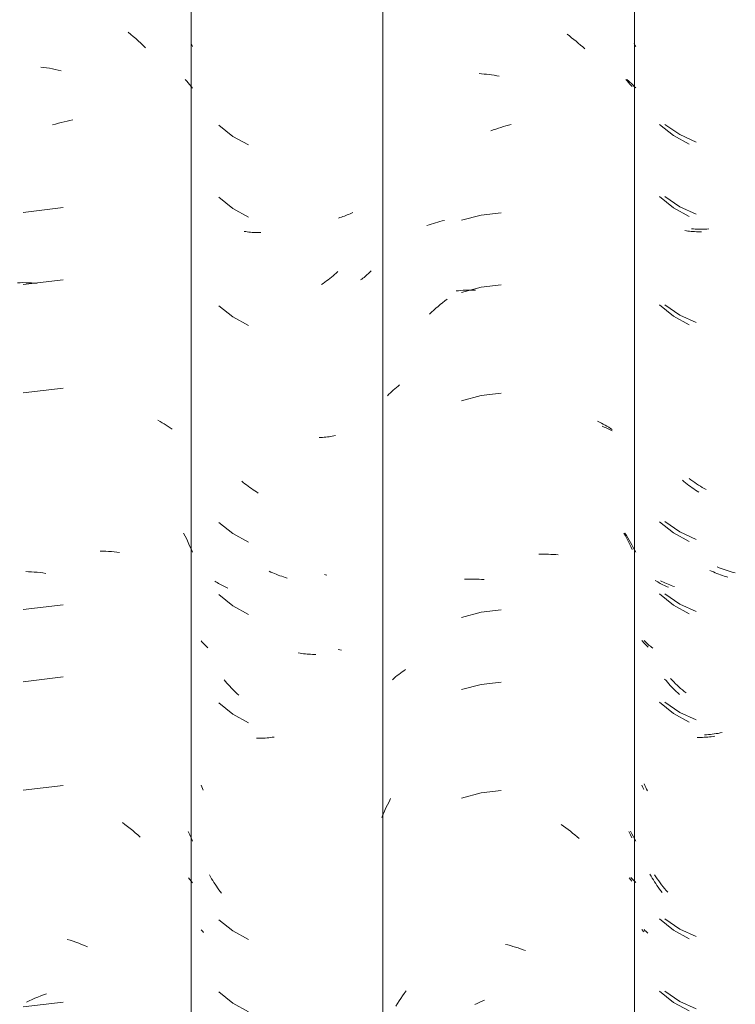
# Model space of a CAD drawing. Header units: metres. Extents: x -27.3 to 21, y -0.3 to 10.3.
# Tile 159 of 237: x 13.621 to 13.919, y 3.462 to 3.873. Entities that reach past the tile are written whole.
import ezdxf

# ---------------------------------------------------------------- set-up
doc = ezdxf.new("R2010")
doc.units = ezdxf.units.M
doc.layers.add('A-GLAZ-CWMG', color=7, linetype='Continuous', lineweight=5)

# ---------------------------------------------------------------- blocks, each defined once
blk = doc.blocks.new('FP_277-FACHADA 03')
at = {"layer": 'A-GLAZ-CWMG', "color": 9, "true_color": 0xc0c0c0}
for p, q in [((19.09768, 3.82924), (19.10387, 3.82498)), ((19.10387, 3.82498), (19.11072, 3.82187)), ((19.09768, 3.7991), (19.10387, 3.79484)), ((19.10387, 3.79484), (19.11072, 3.79173)), ((19.10957, 3.78561), (19.1088, 3.78568)), ((19.11036, 3.78556), (19.10957, 3.78561)), ((19.11115, 3.78552), (19.11036, 3.78556)), ((19.11194, 3.7855), (19.11115, 3.78552)), ((19.11274, 3.78549), (19.11194, 3.7855)), ((19.11355, 3.7855), (19.11274, 3.78549)), ((19.11436, 3.78553), (19.11355, 3.7855)), ((19.11517, 3.78557), (19.11436, 3.78553)), ((19.11599, 3.78563), (19.11517, 3.78557)), ((19.09768, 3.75388), (19.10387, 3.74962)), ((19.10387, 3.74962), (19.11072, 3.74651)), ((19.10854, 3.68086), (19.10777, 3.68143)), ((19.10932, 3.68031), (19.10854, 3.68086)), ((19.1101, 3.67977), (19.10932, 3.68031)), ((19.11089, 3.67925), (19.1101, 3.67977)), ((19.11168, 3.67874), (19.11089, 3.67925)), ((19.11248, 3.67825), (19.11168, 3.67874)), ((19.11328, 3.67778), (19.11248, 3.67825)), ((19.11409, 3.67732), (19.11328, 3.67778)), ((19.1149, 3.67688), (19.11409, 3.67732)), ((19.09768, 3.66346), (19.10387, 3.65919)), ((19.10387, 3.65919), (19.11072, 3.65608)), ((19.12036, 3.64421), (19.11953, 3.64454)), ((19.1212, 3.64389), (19.12036, 3.64421)), ((19.12204, 3.64358), (19.1212, 3.64389)), ((19.12287, 3.6433), (19.12204, 3.64358)), ((19.12371, 3.64302), (19.12287, 3.6433)), ((19.12455, 3.64277), (19.12371, 3.64302)), ((19.12539, 3.64253), (19.12455, 3.64277)), ((19.12623, 3.64231), (19.12539, 3.64253)), ((19.12706, 3.6421), (19.12623, 3.64231)), ((19.09643, 3.6385), (19.09581, 3.63882)), ((19.09706, 3.63819), (19.09643, 3.6385)), ((19.09769, 3.63789), (19.09706, 3.63819)), ((19.09834, 3.6376), (19.09769, 3.63789)), ((19.099, 3.63733), (19.09834, 3.6376)), ((19.09967, 3.63707), (19.099, 3.63733)), ((19.10035, 3.63682), (19.09967, 3.63707)), ((19.10104, 3.63658), (19.10035, 3.63682)), ((19.10173, 3.63636), (19.10104, 3.63658)), ((19.09768, 3.63331), (19.10387, 3.62905)), ((19.10387, 3.62905), (19.11072, 3.62594)), ((19.08938, 3.61343), (19.08897, 3.61385)), ((19.0898, 3.61302), (19.08938, 3.61343)), ((19.09024, 3.61262), (19.0898, 3.61302)), ((19.09068, 3.61222), (19.09024, 3.61262)), ((19.09114, 3.61183), (19.09068, 3.61222)), ((19.09161, 3.61145), (19.09114, 3.61183)), ((19.09209, 3.61108), (19.09161, 3.61145)), ((19.09258, 3.61071), (19.09209, 3.61108)), ((19.10069, 3.59725), (19.10001, 3.59797)), ((19.10138, 3.59655), (19.10069, 3.59725)), ((19.10209, 3.59585), (19.10138, 3.59655)), ((19.1028, 3.59518), (19.10209, 3.59585)), ((19.10352, 3.59451), (19.1028, 3.59518)), ((19.10424, 3.59386), (19.10352, 3.59451)), ((19.10498, 3.59322), (19.10424, 3.59386)), ((19.10572, 3.5926), (19.10498, 3.59322)), ((19.10648, 3.59199), (19.10572, 3.5926)), ((19.09768, 3.5881), (19.10387, 3.58384)), ((19.10387, 3.58384), (19.11072, 3.58073)), ((19.11581, 3.57461), (19.115, 3.57456)), ((19.11664, 3.57468), (19.11581, 3.57461)), ((19.11746, 3.57477), (19.11664, 3.57468)), ((19.11829, 3.57487), (19.11746, 3.57477)), ((19.11912, 3.57499), (19.11829, 3.57487)), ((19.11995, 3.57512), (19.11912, 3.57499)), ((19.12078, 3.57527), (19.11995, 3.57512)), ((19.12162, 3.57544), (19.12078, 3.57527)), ((19.115, 3.57456), (19.11418, 3.57452)), ((19.08932, 3.55331), (19.08897, 3.55404)), ((19.08968, 3.55259), (19.08932, 3.55331)), ((19.09004, 3.55187), (19.08968, 3.55259)), ((19.09042, 3.55115), (19.09004, 3.55187)), ((19.09393, 3.51519), (19.09336, 3.51604)), ((19.0945, 3.51435), (19.09393, 3.51519)), ((19.09509, 3.51352), (19.0945, 3.51435)), ((19.09569, 3.5127), (19.09509, 3.51352)), ((19.09631, 3.5119), (19.09569, 3.5127)), ((19.09693, 3.5111), (19.09631, 3.5119)), ((19.09757, 3.51032), (19.09693, 3.5111)), ((19.09821, 3.50955), (19.09757, 3.51032)), ((19.09887, 3.5088), (19.09821, 3.50955)), ((19.09768, 3.49767), (19.10387, 3.49341)), ((19.08935, 3.49289), (19.08897, 3.49328)), ((19.08974, 3.49251), (19.08935, 3.49289)), ((19.09014, 3.49213), (19.08974, 3.49251)), ((19.10387, 3.49341), (19.11072, 3.4903)), ((19.09055, 3.49176), (19.09014, 3.49213)), ((19.09768, 3.46753), (19.10387, 3.46327)), ((19.10387, 3.46327), (19.11072, 3.46016))]:
    blk.add_line(p, q, dxfattribs=at)
blk = doc.blocks.new('FP_278-FACHADA 03')
at = {"layer": 'A-GLAZ-CWMG', "color": 9, "true_color": 0xc0c0c0}
for p, q in [((19.08482, 3.86299), (19.08515, 3.86233)), ((19.08515, 3.86233), (19.08548, 3.86167)), ((19.08179, 3.84797), (19.08245, 3.84742)), ((19.08245, 3.84742), (19.08309, 3.84686)), ((19.08309, 3.84686), (19.08371, 3.84628)), ((19.08371, 3.84628), (19.08432, 3.84569)), ((19.08432, 3.84569), (19.08491, 3.84509)), ((19.08491, 3.84509), (19.08548, 3.84448)), ((19.07145, 3.70329), (19.0723, 3.70294)), ((19.0723, 3.70294), (19.07314, 3.70257)), ((19.07314, 3.70257), (19.07397, 3.70219)), ((19.07397, 3.70219), (19.07478, 3.70179)), ((19.07478, 3.70179), (19.07559, 3.70138)), ((19.08099, 3.65866), (19.0816, 3.6577)), ((19.0816, 3.6577), (19.08219, 3.65672)), ((19.08219, 3.65672), (19.08277, 3.65574)), ((19.08277, 3.65574), (19.08334, 3.65475)), ((19.08334, 3.65475), (19.0839, 3.65374)), ((19.0839, 3.65374), (19.08444, 3.65273)), ((19.08444, 3.65273), (19.08497, 3.65171)), ((19.08497, 3.65171), (19.08548, 3.65067)), ((19.08328, 3.53429), (19.08385, 3.53326)), ((19.08385, 3.53326), (19.08441, 3.53222)), ((19.08441, 3.53222), (19.08495, 3.53116)), ((19.08495, 3.53116), (19.08548, 3.5301)), ((19.08343, 3.51497), (19.08396, 3.51447)), ((19.08396, 3.51447), (19.08448, 3.51396)), ((19.08448, 3.51396), (19.08499, 3.51344)), ((19.08499, 3.51344), (19.08548, 3.51291))]:
    blk.add_line(p, q, dxfattribs=at)
blk = doc.blocks.new('FP_279-FACHADA 03')
at = {"layer": 'A-GLAZ-CWMG', "color": 9, "true_color": 0xc0c0c0}
for p, q in [((18.95606, 3.64132), (18.95557, 3.64146)), ((18.95655, 3.64119), (18.95606, 3.64132)), ((18.96198, 3.60997), (18.96123, 3.61008)), ((18.96272, 3.60987), (18.96198, 3.60997))]:
    blk.add_line(p, q, dxfattribs=at)
blk = doc.blocks.new('Rectangular Mullion - Telha Fibrocimento - Ondulada-V266-FACHADA 03')
at = {"layer": 'A-GLAZ-CWMG'}
blk.add_line((19.08499, 4.13466), (19.08499, 2.77941), dxfattribs=at)
for name in ['FP_277-FACHADA 03', 'FP_278-FACHADA 03', 'FP_279-FACHADA 03']:
    blk.add_blockref(name, (0, 0), dxfattribs=at)
blk = doc.blocks.new('FP_285-FACHADA 03')
at = {"layer": 'A-GLAZ-CWMG', "color": 9, "true_color": 0xc0c0c0}
for p, q in [((19.0954, 3.82924), (19.10121, 3.82455)), ((19.10121, 3.82455), (19.1078, 3.82099)), ((19.0954, 3.79909), (19.10121, 3.7944)), ((19.10121, 3.7944), (19.1078, 3.79085)), ((19.10662, 3.78482), (19.10594, 3.78493)), ((19.1073, 3.78472), (19.10662, 3.78482)), ((19.10799, 3.78464), (19.1073, 3.78472)), ((19.10868, 3.78457), (19.10799, 3.78464)), ((19.10938, 3.78452), (19.10868, 3.78457)), ((19.11009, 3.78447), (19.10938, 3.78452)), ((19.1108, 3.78444), (19.11009, 3.78447)), ((19.11151, 3.78442), (19.1108, 3.78444)), ((19.11223, 3.78442), (19.11151, 3.78442)), ((19.11295, 3.78443), (19.11223, 3.78442)), ((19.0954, 3.75388), (19.10121, 3.74919)), ((19.10121, 3.74919), (19.1078, 3.74563)), ((19.10562, 3.68018), (19.10495, 3.68073)), ((19.10629, 3.67964), (19.10562, 3.68018)), ((19.10697, 3.6791), (19.10629, 3.67964)), ((19.10766, 3.67859), (19.10697, 3.6791)), ((19.10835, 3.67808), (19.10766, 3.67859)), ((19.10905, 3.67759), (19.10835, 3.67808)), ((19.10975, 3.67711), (19.10905, 3.67759)), ((19.11046, 3.67664), (19.10975, 3.67711)), ((19.11117, 3.67618), (19.11046, 3.67664)), ((19.11188, 3.67574), (19.11117, 3.67618)), ((19.0954, 3.66345), (19.10121, 3.65876)), ((19.10121, 3.65876), (19.1078, 3.65521)), ((19.11717, 3.6428), (19.11643, 3.64314)), ((19.11792, 3.64246), (19.11717, 3.6428)), ((19.11866, 3.64215), (19.11792, 3.64246)), ((19.11941, 3.64184), (19.11866, 3.64215)), ((19.12015, 3.64155), (19.11941, 3.64184)), ((19.1209, 3.64127), (19.12015, 3.64155)), ((19.12165, 3.64101), (19.1209, 3.64127)), ((19.1224, 3.64076), (19.12165, 3.64101)), ((19.12315, 3.64052), (19.1224, 3.64076)), ((19.12391, 3.6403), (19.12315, 3.64052)), ((19.09418, 3.63862), (19.09367, 3.63895)), ((19.0947, 3.6383), (19.09418, 3.63862)), ((19.09523, 3.63798), (19.0947, 3.6383)), ((19.09576, 3.63768), (19.09523, 3.63798)), ((19.09631, 3.63739), (19.09576, 3.63768)), ((19.09687, 3.6371), (19.09631, 3.63739)), ((19.09744, 3.63683), (19.09687, 3.6371)), ((19.09801, 3.63657), (19.09744, 3.63683)), ((19.09859, 3.63632), (19.09801, 3.63657)), ((19.09919, 3.63607), (19.09859, 3.63632)), ((19.0954, 3.63331), (19.10121, 3.62862)), ((19.10121, 3.62862), (19.1078, 3.62506)), ((19.08841, 3.61347), (19.08807, 3.61389)), ((19.08877, 3.61305), (19.08841, 3.61347)), ((19.08915, 3.61265), (19.08877, 3.61305)), ((19.08953, 3.61224), (19.08915, 3.61265)), ((19.08992, 3.61185), (19.08953, 3.61224)), ((19.09033, 3.61146), (19.08992, 3.61185)), ((19.09074, 3.61108), (19.09033, 3.61146)), ((19.09814, 3.59711), (19.09756, 3.5978)), ((19.09873, 3.59643), (19.09814, 3.59711)), ((19.09932, 3.59576), (19.09873, 3.59643)), ((19.09992, 3.5951), (19.09932, 3.59576)), ((19.10054, 3.59446), (19.09992, 3.5951)), ((19.10115, 3.59382), (19.10054, 3.59446)), ((19.10178, 3.59319), (19.10115, 3.59382)), ((19.10242, 3.59258), (19.10178, 3.59319)), ((19.10306, 3.59198), (19.10242, 3.59258)), ((19.10371, 3.59139), (19.10306, 3.59198)), ((19.0954, 3.58809), (19.10121, 3.5834)), ((19.10121, 3.5834), (19.1078, 3.57985)), ((19.1119, 3.57342), (19.11118, 3.57343)), ((19.11262, 3.57342), (19.1119, 3.57342)), ((19.11334, 3.57344), (19.11262, 3.57342)), ((19.11407, 3.57347), (19.11334, 3.57344)), ((19.1148, 3.57351), (19.11407, 3.57347)), ((19.11553, 3.57357), (19.1148, 3.57351)), ((19.11627, 3.57363), (19.11553, 3.57357)), ((19.11701, 3.57372), (19.11627, 3.57363)), ((19.11775, 3.57381), (19.11701, 3.57372)), ((19.11849, 3.57392), (19.11775, 3.57381)), ((19.08844, 3.55258), (19.08807, 3.55349)), ((19.08883, 3.55169), (19.08844, 3.55258)), ((19.0919, 3.51554), (19.09144, 3.51635)), ((19.09237, 3.51475), (19.0919, 3.51554)), ((19.09285, 3.51396), (19.09237, 3.51475)), ((19.09334, 3.51318), (19.09285, 3.51396)), ((19.09384, 3.51241), (19.09334, 3.51318)), ((19.09435, 3.51165), (19.09384, 3.51241)), ((19.09487, 3.5109), (19.09435, 3.51165)), ((19.09541, 3.51016), (19.09487, 3.5109)), ((19.09595, 3.50943), (19.09541, 3.51016)), ((19.0965, 3.50871), (19.09595, 3.50943)), ((19.0954, 3.49767), (19.10121, 3.49298)), ((19.08835, 3.49297), (19.08807, 3.49332)), ((19.08865, 3.49262), (19.08835, 3.49297)), ((19.08895, 3.49228), (19.08865, 3.49262)), ((19.10121, 3.49298), (19.1078, 3.48942)), ((19.0954, 3.46752), (19.10121, 3.46283)), ((19.10121, 3.46283), (19.1078, 3.45928))]:
    blk.add_line(p, q, dxfattribs=at)
blk = doc.blocks.new('FP_286-FACHADA 03')
at = {"layer": 'A-GLAZ-CWMG', "color": 9, "true_color": 0xc0c0c0}
for p, q in [((19.05682, 3.86687), (19.05778, 3.86615)), ((19.05778, 3.86615), (19.05873, 3.86542)), ((19.05873, 3.86542), (19.05967, 3.86468)), ((19.05967, 3.86468), (19.0606, 3.86392)), ((19.0606, 3.86392), (19.06153, 3.86314)), ((19.06153, 3.86314), (19.06244, 3.86234)), ((19.06244, 3.86234), (19.06335, 3.86153)), ((19.06335, 3.86153), (19.06424, 3.86071)), ((19.02012, 3.85041), (19.02116, 3.85034)), ((19.02116, 3.85034), (19.0222, 3.85026)), ((19.0222, 3.85026), (19.02324, 3.85015)), ((19.02324, 3.85015), (19.02429, 3.85003)), ((19.02429, 3.85003), (19.02534, 3.84988)), ((19.02534, 3.84988), (19.02639, 3.84972)), ((19.02639, 3.84972), (19.02745, 3.84954)), ((19.02745, 3.84954), (19.0285, 3.84935)), ((19.0813, 3.84793), (19.08186, 3.84736)), ((19.08186, 3.84736), (19.08241, 3.84678)), ((19.08241, 3.84678), (19.08294, 3.84619)), ((19.08294, 3.84619), (19.08345, 3.84559)), ((19.08345, 3.84559), (19.08396, 3.84499)), ((19.02499, 3.82656), (19.02604, 3.82695)), ((19.02604, 3.82695), (19.02709, 3.82731)), ((19.02709, 3.82731), (19.02815, 3.82766)), ((19.02815, 3.82766), (19.0292, 3.82799)), ((19.0292, 3.82799), (19.03026, 3.8283)), ((19.03026, 3.8283), (19.03132, 3.82859)), ((19.03132, 3.82859), (19.03238, 3.82886)), ((19.03238, 3.82886), (19.03344, 3.82912)), ((19.02938, 3.79238), (19.02098, 3.79141)), ((19.00192, 3.78821), (19.00284, 3.78846)), ((19.00284, 3.78846), (19.00376, 3.7887)), ((19.00376, 3.7887), (19.0047, 3.78892)), ((19.0047, 3.78892), (19.00564, 3.78912)), ((19.02098, 3.79141), (19.0128, 3.78928)), ((18.99835, 3.78705), (18.99922, 3.78736)), ((18.99922, 3.78736), (19.00011, 3.78766)), ((19.00011, 3.78766), (19.00101, 3.78794)), ((19.00101, 3.78794), (19.00192, 3.78821)), ((19.01048, 3.75974), (19.01147, 3.75984)), ((19.01147, 3.75984), (19.01246, 3.75992)), ((19.01246, 3.75992), (19.01346, 3.75999)), ((19.02098, 3.76127), (19.0128, 3.75914)), ((19.01346, 3.75999), (19.01447, 3.76004)), ((19.01447, 3.76004), (19.01549, 3.76007)), ((19.01549, 3.76007), (19.0165, 3.76008)), ((19.0165, 3.76008), (19.01753, 3.76008)), ((19.01753, 3.76008), (19.01856, 3.76005)), ((19.02938, 3.76224), (19.02098, 3.76127)), ((19.00487, 3.75483), (19.00582, 3.75557)), ((19.00582, 3.75557), (19.00677, 3.75629)), ((19.00028, 3.75089), (19.00118, 3.75171)), ((19.00118, 3.75171), (19.00209, 3.75251)), ((19.00209, 3.75251), (19.00301, 3.7533)), ((19.00301, 3.7533), (19.00393, 3.75407)), ((19.00393, 3.75407), (19.00487, 3.75483)), ((18.99939, 3.75006), (19.00028, 3.75089)), ((18.98367, 3.71782), (18.98429, 3.71839)), ((18.98429, 3.71839), (18.98493, 3.71895)), ((18.98493, 3.71895), (18.98559, 3.71951)), ((18.98559, 3.71951), (18.98626, 3.72005)), ((18.98626, 3.72005), (18.98694, 3.72058)), ((18.98188, 3.71603), (18.98246, 3.71663)), ((18.98246, 3.71663), (18.98306, 3.71723)), ((18.98306, 3.71723), (18.98367, 3.71782)), ((19.02098, 3.71606), (19.0128, 3.71392)), ((19.02938, 3.71702), (19.02098, 3.71606)), ((19.06954, 3.70541), (19.07035, 3.70501)), ((19.07035, 3.70501), (19.07116, 3.7046)), ((19.07116, 3.7046), (19.07195, 3.70418)), ((19.07195, 3.70418), (19.07273, 3.70374)), ((19.07273, 3.70374), (19.0735, 3.70329)), ((19.0735, 3.70329), (19.07425, 3.70282)), ((19.07425, 3.70282), (19.07499, 3.70235)), ((19.07499, 3.70235), (19.07572, 3.70186)), ((19.08059, 3.65868), (19.08119, 3.65757)), ((19.08119, 3.65757), (19.08177, 3.65645)), ((19.08177, 3.65645), (19.08233, 3.65532)), ((19.08233, 3.65532), (19.08288, 3.65419)), ((19.08288, 3.65419), (19.08342, 3.65304)), ((19.08342, 3.65304), (19.08394, 3.65188)), ((19.04499, 3.64984), (19.04602, 3.64987)), ((19.04602, 3.64987), (19.04705, 3.64989)), ((19.04705, 3.64989), (19.04807, 3.64988)), ((19.04807, 3.64988), (19.04909, 3.64986)), ((19.04909, 3.64986), (19.0501, 3.64982)), ((19.0501, 3.64982), (19.05111, 3.64977)), ((19.05111, 3.64977), (19.0521, 3.64969)), ((19.0521, 3.64969), (19.0531, 3.6496)), ((19.01395, 3.63944), (19.01496, 3.63948)), ((19.01496, 3.63948), (19.01598, 3.63951)), ((19.01598, 3.63951), (19.017, 3.63951)), ((19.017, 3.63951), (19.01802, 3.6395)), ((19.01802, 3.6395), (19.01905, 3.63946)), ((19.01905, 3.63946), (19.02009, 3.63941)), ((19.02009, 3.63941), (19.02113, 3.63935)), ((19.02113, 3.63935), (19.02217, 3.63926)), ((19.02098, 3.62563), (19.0128, 3.6235)), ((19.02938, 3.6266), (19.02098, 3.62563)), ((18.98591, 3.5992), (18.98658, 3.59973)), ((18.98658, 3.59973), (18.98728, 3.60026)), ((18.98728, 3.60026), (18.98798, 3.60077)), ((18.98798, 3.60077), (18.9887, 3.60126)), ((18.9887, 3.60126), (18.98943, 3.60175)), ((18.98396, 3.59752), (18.9846, 3.59809)), ((18.9846, 3.59809), (18.98524, 3.59865)), ((18.98524, 3.59865), (18.98591, 3.5992)), ((19.02098, 3.59549), (19.0128, 3.59335)), ((19.02938, 3.59645), (19.02098, 3.59549)), ((19.02098, 3.55027), (19.0128, 3.54814)), ((19.02938, 3.55124), (19.02098, 3.55027)), ((18.98186, 3.54531), (18.98252, 3.5466)), ((18.98252, 3.5466), (18.98319, 3.54787)), ((18.98002, 3.54136), (18.98062, 3.54269)), ((18.98062, 3.54269), (18.98123, 3.544)), ((18.98123, 3.544), (18.98186, 3.54531)), ((18.97945, 3.54002), (18.98002, 3.54136)), ((19.05434, 3.53703), (19.05532, 3.53636)), ((19.05532, 3.53636), (19.05629, 3.53568)), ((19.05629, 3.53568), (19.05725, 3.53497)), ((19.05725, 3.53497), (19.05821, 3.53425)), ((19.05821, 3.53425), (19.05915, 3.53352)), ((19.05915, 3.53352), (19.06009, 3.53276)), ((19.08263, 3.53414), (19.08326, 3.53282)), ((19.06009, 3.53276), (19.06102, 3.532)), ((19.06102, 3.532), (19.06194, 3.53121)), ((19.08326, 3.53282), (19.08386, 3.53149)), ((19.08277, 3.51481), (19.08335, 3.51415)), ((19.08335, 3.51415), (19.0839, 3.51348)), ((19.03109, 3.48707), (19.03214, 3.48681)), ((19.03214, 3.48681), (19.0332, 3.48653)), ((19.0332, 3.48653), (19.03426, 3.48623)), ((19.03426, 3.48623), (19.03532, 3.48592)), ((19.03532, 3.48592), (19.03637, 3.48558)), ((19.03637, 3.48558), (19.03743, 3.48523)), ((19.03743, 3.48523), (19.03848, 3.48485)), ((19.03848, 3.48485), (19.03953, 3.48446)), ((18.98676, 3.46349), (18.98745, 3.46454)), ((18.98745, 3.46454), (18.98816, 3.46559)), ((18.98816, 3.46559), (18.98888, 3.46662)), ((18.98888, 3.46662), (18.98962, 3.46764)), ((19.02139, 3.46339), (19.02243, 3.46383)), ((18.98541, 3.46133), (18.98608, 3.46242)), ((18.98608, 3.46242), (18.98676, 3.46349)), ((19.01828, 3.46194), (19.01931, 3.46244)), ((19.01931, 3.46244), (19.02035, 3.46292)), ((19.02035, 3.46292), (19.02139, 3.46339))]:
    blk.add_line(p, q, dxfattribs=at)
blk = doc.blocks.new('FP_287-FACHADA 03')
at = {"layer": 'A-GLAZ-CWMG', "color": 9, "true_color": 0xc0c0c0}
for p, q in [((18.91148, 3.82894), (18.91728, 3.82423)), ((18.91728, 3.82423), (18.92386, 3.82066)), ((18.91148, 3.7988), (18.91728, 3.79409)), ((18.91728, 3.79409), (18.92386, 3.79052)), ((18.96737, 3.79248), (18.96681, 3.7922)), ((18.96201, 3.79035), (18.96138, 3.79017)), ((18.96264, 3.79054), (18.96201, 3.79035)), ((18.96326, 3.79075), (18.96264, 3.79054)), ((18.96387, 3.79096), (18.96326, 3.79075)), ((18.96448, 3.79119), (18.96387, 3.79096)), ((18.96507, 3.79143), (18.96448, 3.79119)), ((18.96566, 3.79167), (18.96507, 3.79143)), ((18.96624, 3.79193), (18.96566, 3.79167)), ((18.96681, 3.7922), (18.96624, 3.79193)), ((18.92268, 3.78449), (18.922, 3.7846)), ((18.92336, 3.78439), (18.92268, 3.78449)), ((18.92405, 3.78431), (18.92336, 3.78439)), ((18.92474, 3.78424), (18.92405, 3.78431)), ((18.92544, 3.78418), (18.92474, 3.78424)), ((18.92614, 3.78414), (18.92544, 3.78418)), ((18.92685, 3.7841), (18.92614, 3.78414)), ((18.92756, 3.78408), (18.92685, 3.7841)), ((18.92828, 3.78408), (18.92756, 3.78408)), ((18.929, 3.78409), (18.92828, 3.78408)), ((18.96111, 3.76781), (18.96047, 3.76722)), ((18.97465, 3.76775), (18.97425, 3.76733)), ((18.97504, 3.76817), (18.97465, 3.76775)), ((18.95645, 3.7639), (18.95576, 3.76339)), ((18.95714, 3.76442), (18.95645, 3.7639)), ((18.95782, 3.76496), (18.95714, 3.76442)), ((18.95849, 3.7655), (18.95782, 3.76496)), ((18.95915, 3.76606), (18.95849, 3.7655)), ((18.95981, 3.76663), (18.95915, 3.76606)), ((18.96047, 3.76722), (18.95981, 3.76663)), ((18.97114, 3.76465), (18.97065, 3.7643)), ((18.97161, 3.76501), (18.97114, 3.76465)), ((18.97208, 3.76538), (18.97161, 3.76501)), ((18.97254, 3.76575), (18.97208, 3.76538)), ((18.97298, 3.76614), (18.97254, 3.76575)), ((18.97342, 3.76653), (18.97298, 3.76614)), ((18.97384, 3.76693), (18.97342, 3.76653)), ((18.97425, 3.76733), (18.97384, 3.76693)), ((18.95507, 3.7629), (18.95437, 3.76241)), ((18.95576, 3.76339), (18.95507, 3.7629)), ((18.91148, 3.75358), (18.91728, 3.74888)), ((18.91728, 3.74888), (18.92386, 3.7453)), ((18.95403, 3.69856), (18.95332, 3.69852)), ((18.95473, 3.69861), (18.95403, 3.69856)), ((18.95543, 3.69867), (18.95473, 3.69861)), ((18.95612, 3.69874), (18.95543, 3.69867)), ((18.95681, 3.69882), (18.95612, 3.69874)), ((18.95749, 3.69892), (18.95681, 3.69882)), ((18.95817, 3.69903), (18.95749, 3.69892)), ((18.95884, 3.69915), (18.95817, 3.69903)), ((18.9595, 3.69929), (18.95884, 3.69915)), ((18.96016, 3.69943), (18.9595, 3.69929)), ((18.92168, 3.67985), (18.92101, 3.68041)), ((18.92235, 3.67931), (18.92168, 3.67985)), ((18.92303, 3.67878), (18.92235, 3.67931)), ((18.92372, 3.67826), (18.92303, 3.67878)), ((18.92441, 3.67775), (18.92372, 3.67826)), ((18.9251, 3.67725), (18.92441, 3.67775)), ((18.9258, 3.67677), (18.9251, 3.67725)), ((18.92651, 3.6763), (18.9258, 3.67677)), ((18.92722, 3.67584), (18.92651, 3.6763)), ((18.92794, 3.6754), (18.92722, 3.67584)), ((18.91148, 3.66315), (18.91728, 3.65845)), ((18.91728, 3.65845), (18.92386, 3.65488)), ((18.93322, 3.64244), (18.93248, 3.64279)), ((18.93396, 3.64211), (18.93322, 3.64244)), ((18.93471, 3.64179), (18.93396, 3.64211)), ((18.93545, 3.64149), (18.93471, 3.64179)), ((18.9362, 3.64119), (18.93545, 3.64149)), ((18.93695, 3.64091), (18.9362, 3.64119)), ((18.9377, 3.64065), (18.93695, 3.64091)), ((18.93845, 3.6404), (18.9377, 3.64065)), ((18.9392, 3.64016), (18.93845, 3.6404)), ((18.91027, 3.63833), (18.90976, 3.63866)), ((18.91079, 3.638), (18.91027, 3.63833)), ((18.91131, 3.63769), (18.91079, 3.638)), ((18.91185, 3.63738), (18.91131, 3.63769)), ((18.91239, 3.63709), (18.91185, 3.63738)), ((18.91295, 3.6368), (18.91239, 3.63709)), ((18.91351, 3.63653), (18.91295, 3.6368)), ((18.91409, 3.63626), (18.91351, 3.63653)), ((18.91467, 3.63601), (18.91409, 3.63626)), ((18.93995, 3.63994), (18.9392, 3.64016)), ((18.91148, 3.63301), (18.91728, 3.6283)), ((18.91526, 3.63577), (18.91467, 3.63601)), ((18.91728, 3.6283), (18.92386, 3.62473)), ((18.90443, 3.61332), (18.90407, 3.61377)), ((18.9048, 3.61289), (18.90443, 3.61332)), ((18.90519, 3.61245), (18.9048, 3.61289)), ((18.90558, 3.61203), (18.90519, 3.61245)), ((18.90599, 3.61161), (18.90558, 3.61203)), ((18.90641, 3.6112), (18.90599, 3.61161)), ((18.90685, 3.6108), (18.90641, 3.6112)), ((18.94537, 3.60858), (18.94463, 3.60871)), ((18.94612, 3.60847), (18.94537, 3.60858)), ((18.94686, 3.60837), (18.94612, 3.60847)), ((18.9476, 3.60829), (18.94686, 3.60837)), ((18.94834, 3.60822), (18.9476, 3.60829)), ((18.94907, 3.60816), (18.94834, 3.60822)), ((18.9498, 3.60812), (18.94907, 3.60816)), ((18.95053, 3.60809), (18.9498, 3.60812)), ((18.95125, 3.60807), (18.95053, 3.60809)), ((18.95197, 3.60807), (18.95125, 3.60807)), ((18.91422, 3.59681), (18.91364, 3.5975)), ((18.9148, 3.59613), (18.91422, 3.59681)), ((18.91539, 3.59546), (18.9148, 3.59613)), ((18.916, 3.59479), (18.91539, 3.59546)), ((18.91661, 3.59414), (18.916, 3.59479)), ((18.91722, 3.59351), (18.91661, 3.59414)), ((18.91785, 3.59288), (18.91722, 3.59351)), ((18.91848, 3.59226), (18.91785, 3.59288)), ((18.91912, 3.59166), (18.91848, 3.59226)), ((18.91977, 3.59107), (18.91912, 3.59166)), ((18.91148, 3.5878), (18.91728, 3.58309)), ((18.91728, 3.58309), (18.92386, 3.57952)), ((18.92795, 3.57308), (18.92723, 3.57309)), ((18.92867, 3.57308), (18.92795, 3.57308)), ((18.92939, 3.5731), (18.92867, 3.57308)), ((18.93012, 3.57312), (18.92939, 3.5731)), ((18.93085, 3.57316), (18.93012, 3.57312)), ((18.93158, 3.57322), (18.93085, 3.57316)), ((18.93232, 3.57328), (18.93158, 3.57322)), ((18.93305, 3.57336), (18.93232, 3.57328)), ((18.9338, 3.57346), (18.93305, 3.57336)), ((18.93454, 3.57357), (18.9338, 3.57346)), ((18.90436, 3.55281), (18.90407, 3.55352)), ((18.90465, 3.55211), (18.90436, 3.55281)), ((18.90495, 3.55141), (18.90465, 3.55211)), ((18.908, 3.51526), (18.90754, 3.51606)), ((18.90847, 3.51446), (18.908, 3.51526)), ((18.90894, 3.51367), (18.90847, 3.51446)), ((18.90943, 3.51289), (18.90894, 3.51367)), ((18.90993, 3.51212), (18.90943, 3.51289)), ((18.91044, 3.51136), (18.90993, 3.51212)), ((18.91096, 3.51061), (18.91044, 3.51136)), ((18.91149, 3.50987), (18.91096, 3.51061)), ((18.91203, 3.50913), (18.91149, 3.50987)), ((18.91258, 3.50841), (18.91203, 3.50913)), ((18.91148, 3.49737), (18.91728, 3.49266)), ((18.90439, 3.4928), (18.90407, 3.4932)), ((18.90473, 3.4924), (18.90439, 3.4928)), ((18.90507, 3.49201), (18.90473, 3.4924)), ((18.91728, 3.49266), (18.92386, 3.48909)), ((18.91148, 3.46723), (18.91728, 3.46252)), ((18.91728, 3.46252), (18.92386, 3.45895))]:
    blk.add_line(p, q, dxfattribs=at)
blk = doc.blocks.new('FP_288-FACHADA 03')
at = {"layer": 'A-GLAZ-CWMG', "color": 9, "true_color": 0xc0c0c0}
for p, q in [((18.87362, 3.86767), (18.87469, 3.86681)), ((18.87469, 3.86681), (18.87575, 3.86593)), ((18.87575, 3.86593), (18.8768, 3.86503)), ((18.8768, 3.86503), (18.87784, 3.86411)), ((18.87784, 3.86411), (18.87886, 3.86317)), ((18.87886, 3.86317), (18.87987, 3.86221)), ((18.87987, 3.86221), (18.88087, 3.86122)), ((18.90003, 3.86268), (18.90043, 3.86172)), ((18.83717, 3.85316), (18.83837, 3.85301)), ((18.83837, 3.85301), (18.83957, 3.85283)), ((18.83957, 3.85283), (18.84077, 3.85263)), ((18.84077, 3.85263), (18.84198, 3.8524)), ((18.84198, 3.8524), (18.84318, 3.85215)), ((18.84318, 3.85215), (18.84439, 3.85188)), ((18.84439, 3.85188), (18.8456, 3.85158)), ((18.89742, 3.84794), (18.89806, 3.84724)), ((18.89806, 3.84724), (18.89869, 3.84654)), ((18.89869, 3.84654), (18.89929, 3.84582)), ((18.89929, 3.84582), (18.89987, 3.84509)), ((18.89987, 3.84509), (18.90043, 3.84435)), ((18.84208, 3.82901), (18.84328, 3.82937)), ((18.84328, 3.82937), (18.84449, 3.82971)), ((18.84449, 3.82971), (18.8457, 3.83003)), ((18.8457, 3.83003), (18.84691, 3.83033)), ((18.84691, 3.83033), (18.84812, 3.8306)), ((18.84812, 3.8306), (18.84932, 3.83084)), ((18.84932, 3.83084), (18.85053, 3.83107)), ((18.84648, 3.79456), (18.82973, 3.79252)), ((18.84648, 3.76442), (18.82973, 3.76238)), ((18.82736, 3.76314), (18.82852, 3.76318)), ((18.82852, 3.76318), (18.82968, 3.76319)), ((18.82968, 3.76319), (18.83085, 3.76318)), ((18.83085, 3.76318), (18.83203, 3.76314)), ((18.83203, 3.76314), (18.83321, 3.76309)), ((18.83321, 3.76309), (18.8344, 3.76301)), ((18.8344, 3.76301), (18.83559, 3.76291)), ((18.84648, 3.71921), (18.82973, 3.71716)), ((18.88603, 3.70575), (18.88693, 3.70526)), ((18.88693, 3.70526), (18.88782, 3.70476)), ((18.88782, 3.70476), (18.8887, 3.70424)), ((18.8887, 3.70424), (18.88955, 3.70371)), ((18.88955, 3.70371), (18.89039, 3.70316)), ((18.89039, 3.70316), (18.89122, 3.70259)), ((18.89122, 3.70259), (18.89202, 3.70201)), ((18.89673, 3.6587), (18.8974, 3.6574)), ((18.8974, 3.6574), (18.89805, 3.65609)), ((18.89805, 3.65609), (18.89867, 3.65477)), ((18.89867, 3.65477), (18.89928, 3.65343)), ((18.89928, 3.65343), (18.89986, 3.65208)), ((18.86199, 3.65118), (18.86315, 3.65116)), ((18.86315, 3.65116), (18.86431, 3.65112)), ((18.86431, 3.65112), (18.86546, 3.65105)), ((18.86546, 3.65105), (18.8666, 3.65096)), ((18.8666, 3.65096), (18.86773, 3.65085)), ((18.86773, 3.65085), (18.86886, 3.65072)), ((18.86886, 3.65072), (18.86997, 3.65057)), ((18.89986, 3.65208), (18.90043, 3.65072)), ((18.8309, 3.64261), (18.83208, 3.64257)), ((18.83208, 3.64257), (18.83326, 3.64251)), ((18.83326, 3.64251), (18.83445, 3.64243)), ((18.83445, 3.64243), (18.83564, 3.64233)), ((18.83564, 3.64233), (18.83684, 3.6422)), ((18.83684, 3.6422), (18.83803, 3.64205)), ((18.83803, 3.64205), (18.83924, 3.64188)), ((18.84648, 3.62878), (18.82973, 3.62674)), ((18.84648, 3.59864), (18.82973, 3.59659)), ((18.84648, 3.55342), (18.82973, 3.55138)), ((18.87119, 3.53795), (18.87229, 3.53713)), ((18.87229, 3.53713), (18.87337, 3.5363)), ((18.87337, 3.5363), (18.87445, 3.53544)), ((18.87445, 3.53544), (18.87551, 3.53457)), ((18.87551, 3.53457), (18.87656, 3.53367)), ((18.87656, 3.53367), (18.8776, 3.53275)), ((18.89871, 3.53412), (18.8993, 3.53281)), ((18.8776, 3.53275), (18.87863, 3.53181)), ((18.8993, 3.53281), (18.89987, 3.53149)), ((18.89987, 3.53149), (18.90043, 3.53015)), ((18.89884, 3.51479), (18.89939, 3.51413)), ((18.89939, 3.51413), (18.89992, 3.51346)), ((18.89992, 3.51346), (18.90043, 3.51278)), ((18.84819, 3.48916), (18.84939, 3.48879)), ((18.84939, 3.48879), (18.8506, 3.48839)), ((18.8506, 3.48839), (18.8518, 3.48798)), ((18.8518, 3.48798), (18.853, 3.48754)), ((18.853, 3.48754), (18.8542, 3.48708)), ((18.8542, 3.48708), (18.8554, 3.48659)), ((18.8554, 3.48659), (18.85659, 3.48608)), ((18.83234, 3.46347), (18.83352, 3.46402)), ((18.83352, 3.46402), (18.83471, 3.46455)), ((18.83471, 3.46455), (18.8359, 3.46506)), ((18.8359, 3.46506), (18.8371, 3.46554)), ((18.8371, 3.46554), (18.8383, 3.466)), ((18.8383, 3.466), (18.8395, 3.46644)), ((18.84648, 3.46299), (18.82973, 3.46095)), ((18.83116, 3.46289), (18.83234, 3.46347))]:
    blk.add_line(p, q, dxfattribs=at)
blk = doc.blocks.new('Rectangular Mullion - Telha Fibrocimento - Ondulada-V280-FACHADA 03')
at = {"layer": 'A-GLAZ-CWMG'}
for p, q in [((18.89991, 4.13466), (18.89991, 2.77941)), ((18.97997, 4.13427), (18.97997, 2.77902))]:
    blk.add_line(p, q, dxfattribs=at)
for name in ['FP_286-FACHADA 03', 'FP_288-FACHADA 03', 'FP_287-FACHADA 03', 'FP_285-FACHADA 03']:
    blk.add_blockref(name, (0, 0), dxfattribs=at)

msp = doc.modelspace()

# ---------------------------------------------------------------- block references
at = {"layer": 'A-GLAZ-CWMG'}
for name in ['Rectangular Mullion - Telha Fibrocimento - Ondulada-V280-FACHADA 03', 'Rectangular Mullion - Telha Fibrocimento - Ondulada-V266-FACHADA 03']:
    msp.add_blockref(name, (-5.20782, 0), dxfattribs=at)

doc.saveas('drawing.dxf')
